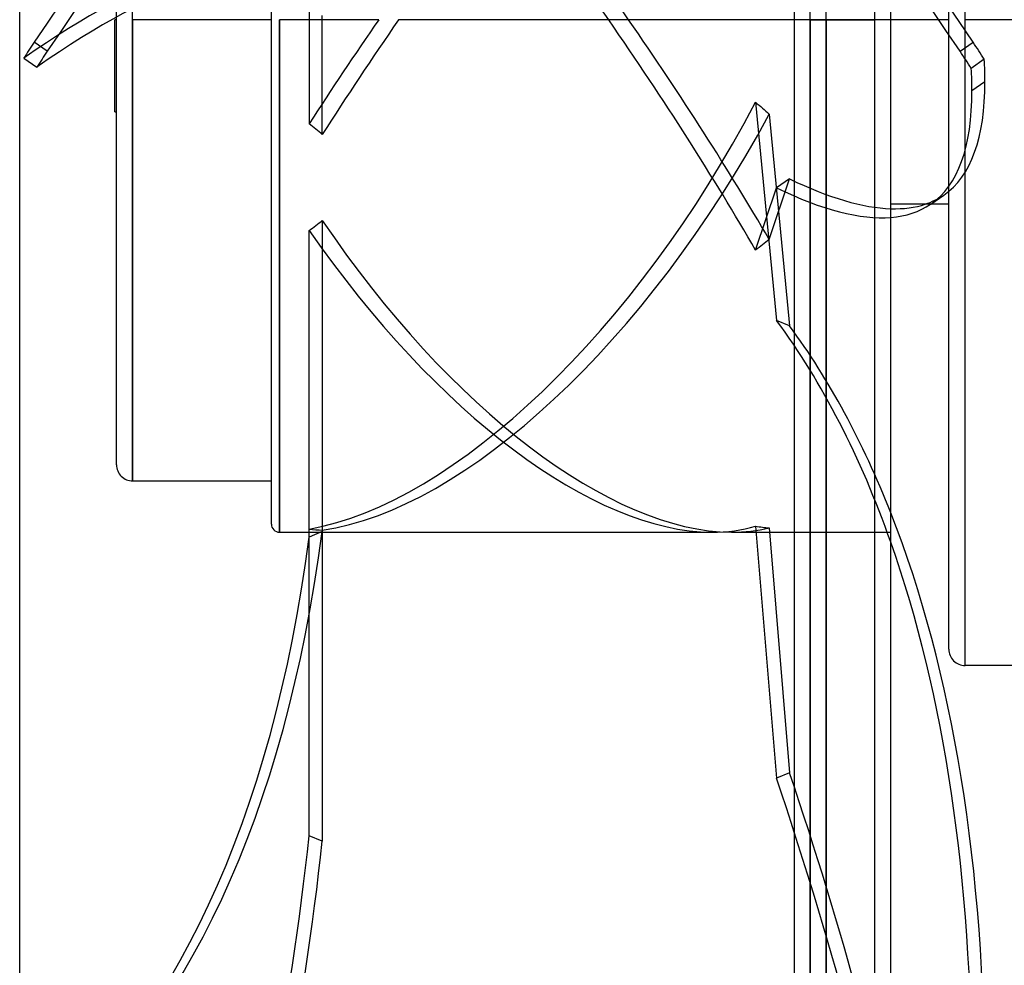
# Model space of a CAD drawing. Header units: millimetres. Extents: x -54 to 130, y -185 to 185.
# Tile 23 of 78: x -54 to 7, y -59 to 0. Entities that reach past the tile are written whole.
import ezdxf

# ---------------------------------------------------------------- set-up
doc = ezdxf.new("R2010")
doc.units = ezdxf.units.MM
doc.layers.add('MAIN-1', color=7, linetype='Continuous')
doc.layers.add('MAIN-2', color=7, linetype='Continuous')

msp = doc.modelspace()

# ---------------------------------------------------------------- linework, layer by layer
at = {"layer": 'MAIN-1'}
for p, q in [((-6, 165), (-6, -165)), ((0, -165), (0, 165)), ((-54, -128), (-54, 128)), ((3.6, -39.005), (3.6, 39.005)), ((4.6, -40.005), (4.6, 0)), ((3.6, -11.43), (0, -11.43)), ((11.212, -40.005), (4.6, -40.005))]:
    msp.add_line(p, q, dxfattribs=at)
msp.add_arc((4.6, -39.005), 1, 180.00002, 270.00002, dxfattribs=at)
for centre, major_axis, ratio, start_param, end_param in [((-72.608, 97.242), (75.084, -108.662), 0.181636, -0.104773, -0.000695), ((-71.799, 97.801), (-75.084, 108.662), 0.181636, 3.00844, 3.08877), ((-71.799, -129.289), (51.873, 121.467), 0.475528, -0.839056, -0.448854), ((-72.608, -128.943), (-51.873, -121.467), 0.475528, 2.302536, 2.664359)]:
    msp.add_ellipse(centre, major_axis=major_axis, ratio=ratio, start_param=start_param, end_param=end_param, dxfattribs=at)
at = {"layer": 'MAIN-2'}
for p, q in [((-1, -164), (-1, 164)), ((-5, 0), (-5, 128)), ((-4, 0), (-4, 127)), ((4.6, 0), (4.6, 40.005)), ((-38.4, -31.25), (-38.4, 31.25)), ((-47, 0), (-47, 28.575)), ((-48, -27.575), (-48, 27.575)), ((-36.05, 0.812), (-36.05, -6.442)), ((-47, 0), (-47, -28.575)), ((-37.9, 0), (-37.9, -31.75)), ((-35.241, -7.108), (-35.241, 0.253)), ((-5, 0), (-5, -128)), ((-4, 0), (-4, -127)), ((-48, 0), (-48.1, 0)), ((-48.1, -5.715), (-48.1, 0)), ((-38.4, 0), (-47, 0)), ((-47, -28.575), (-47, 0)), ((-31.746, 0), (-37.9, 0)), ((-37.9, -31.75), (-37.9, 0)), ((0, 0), (-30.51, 0)), ((-5, 0), (-1, 0)), ((-5, -128), (-5, 0)), ((-4, -127), (-4, 0)), ((0, 0), (-4, 0)), ((3.6, 0), (0, 0)), ((4.6, -40.005), (4.6, 0)), ((23.171, 0), (4.6, 0)), ((-52.295, -1.954), (-53.104, -1.395)), ((4.295, -1.954), (5.104, -1.395)), ((-53.747, -2.381), (-52.938, -2.94)), ((5.795, -2.454), (4.986, -3.014)), ((5.027, -4.383), (5.836, -3.824)), ((-8.382, -5.111), (-7.083, -18.625)), ((-48.1, -5.715), (-48, -5.715)), ((-7.535, -5.846), (-6.274, -18.971)), ((-7.535, -13.614), (-6.274, -9.862)), ((-6.274, -9.862), (-7.083, -10.421)), ((-8.382, -14.284), (-7.083, -10.421)), ((2.476, -11.421), (3.285, -10.861)), ((-35.241, -12.438), (-35.241, -31.71)), ((-36.05, -31.559), (-36.05, -13.062)), ((-6.274, -18.971), (-7.083, -18.625)), ((-47, -28.575), (-38.4, -28.575)), ((-36.05, -50.552), (-36.05, -31.559)), ((-35.241, -31.71), (-36.05, -32.055)), ((-35.241, -31.626), (-35.241, -50.897)), ((-8.382, -31.382), (-7.083, -46.998)), ((-7.535, -31.486), (-6.274, -46.653)), ((-37.9, -31.75), (-11.059, -31.75)), ((-9.823, -31.75), (0, -31.75)), ((-6.274, -46.653), (-7.083, -46.998)), ((-35.241, -50.897), (-36.05, -50.552))]:
    msp.add_line(p, q, dxfattribs=at)
for centre, radius in [((-47, -27.575), 1), ((-37.9, -31.25), 0.5)]:
    msp.add_arc(centre, radius, 180.00002, 270.00002, dxfattribs=at)
for centre, major_axis, ratio, start_param, end_param in [((-23.595, -11.494), (-91.978, 133.112), 0.181636, -1.620304, -1.007188), ((-24.405, -12.053), (91.978, -133.112), 0.181636, 1.521288, 2.134405), ((-24.405, -11.494), (-91.978, -133.112), 0.181636, -2.087363, -1.521288), ((-23.595, -12.053), (91.978, 133.112), 0.181636, 1.063021, 1.620304), ((-23.382, 0), (-22.575, 31.568), 0.150264, -1.677841, -0.823743), ((-24.618, 0), (-22.575, 31.568), 0.150264, -1.677841, -0.84519), ((-112.66, -106.08), (75.084, 108.662), 0.181636, 0.000003, 0.452206), ((-111.851, -106.639), (75.084, 108.662), 0.181636, 0.000003, 0.452206), ((-24.618, 0), (-22.575, -31.568), 0.150264, -1.463752, -1.25942), ((-23.382, 0), (-22.575, -31.568), 0.150264, -1.463752, -1.237973), ((-24.618, 0), (-22.575, 31.568), 0.150264, -2.144481, -1.677841), ((-23.382, 0), (-22.575, 31.568), 0.150264, -2.120976, -1.677841), ((-24.405, 0.28), (-71.628, -103.66), 0.181636, -1.429909, -1.420475), ((-23.595, 0.28), (-71.628, 103.66), 0.181636, -1.721823, -1.711684), ((-23.595, -0.28), (71.628, 103.66), 0.181636, 1.711684, 1.721117), ((-24.405, -0.28), (71.628, -103.66), 0.181636, 1.41977, 1.429909), ((-72.608, 97.242), (75.084, -108.662), 0.181636, 0.25705, 0.289318), ((-71.799, 97.801), (-75.084, 108.662), 0.181636, -2.884542, -2.852275), ((-71.799, 97.801), (-75.084, 108.662), 0.181636, -3.141589, -2.884542), ((-72.608, 97.242), (75.084, -108.662), 0.181636, 0.000004, 0.25705), ((-24.618, 0), (18.048, 30.598), 0.469519, -2.761599, -1.462309), ((17.665, 0), (-42.939, 27.029), 0.387959, 1.18014, 1.203645), ((-23.382, 0), (18.048, 30.598), 0.469519, -2.783047, -1.485813), ((-57.706, 0), (43.45, -31.071), 0.150264, 1.137903, 1.15935), ((-71.799, 97.801), (-75.084, 108.662), 0.181636, 2.83259, 3.00844), ((-72.608, 97.242), (75.084, -108.662), 0.181636, -0.309003, -0.104773), ((-71.799, 97.801), (-75.084, 108.662), 0.181636, 3.08877, 3.141596), ((-72.608, 97.242), (75.084, -108.662), 0.181636, -0.000695, 0.000004), ((-57.706, 0), (-42.115, -24.841), 0.469519, 1.819122, 1.840569), ((-23.382, 0), (18.048, -30.598), 0.469519, -1.438423, -0.272612), ((-24.618, 0), (18.048, -30.598), 0.469519, -1.416975, -0.272174), ((17.665, 0), (44.133, 31.565), 0.077609, 2.12202, 2.145524), ((-72.608, -128.943), (-51.873, -121.467), 0.475528, 2.664359, 2.86859), ((-71.799, -129.289), (51.873, 121.467), 0.475528, -0.448854, -0.273003), ((-111.851, 47.57), (-51.873, 121.467), 0.475528, -3.011792, -2.46516), ((-57.706, 0), (-42.115, 24.841), 0.469519, 2.359453, 2.3809), ((-24.618, 0), (18.048, -30.598), 0.469519, -0.272174, -0.117685), ((-23.382, 0), (18.048, -30.598), 0.469519, -0.272612, -0.141189), ((17.665, 0), (-42.596, -21.594), 0.546428, 0.670388, 0.693892), ((-112.66, 47.225), (-51.873, 121.467), 0.475528, -3.011792, -2.46516), ((-71.799, -50.948), (-51.873, 121.467), 0.475528, -1.968504, -1.736483), ((-72.608, -51.294), (51.873, -121.467), 0.475528, 1.169061, 1.40511), ((-112.66, -95.23), (51.873, 121.467), 0.475528, -1.548312, -1.00168), ((-111.851, -95.576), (51.873, 121.467), 0.475528, -1.548312, -1.00168)]:
    msp.add_ellipse(centre, major_axis=major_axis, ratio=ratio, start_param=start_param, end_param=end_param, dxfattribs=at)

doc.saveas('drawing.dxf')
